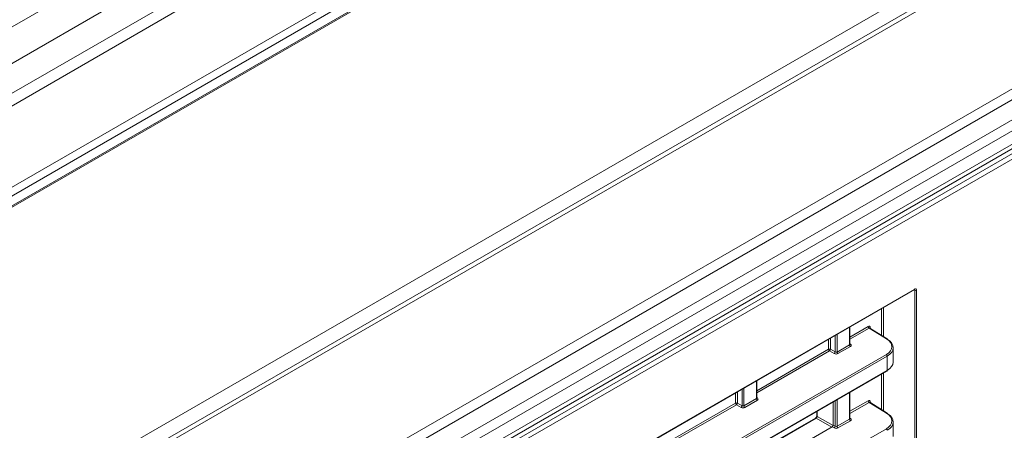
# Model space of a CAD drawing. Header units: millimetres. Extents: x 0 to 1118, y 0 to 864.
# Tile 45 of 248: x 339 to 375, y 211 to 227. Entities that reach past the tile are written whole.
import ezdxf

# ---------------------------------------------------------------- set-up
doc = ezdxf.new("R2010")
doc.units = ezdxf.units.MM

msp = doc.modelspace()

# ---------------------------------------------------------------- linework, layer by layer
at = {"color": 9, "linetype": 'Continuous', "lineweight": 15}
for p, q in [((275.512, 190.085), (405.698, 265.24)), ((406.193, 264.173), (275.749, 188.87)), ((275.749, 187.765), (406.511, 263.252)), ((406.564, 262.821), (275.749, 187.303)), ((275.749, 184.286), (406.564, 259.804)), ((406.564, 259.489), (275.749, 183.971)), ((275.749, 183.591), (406.377, 259.001)), ((408.853, 248.323), (264.869, 165.202)), ((265.613, 166.397), (407.817, 248.49)), ((371.873, 216.666), (371.851, 216.678)), ((370.642, 214.996), (370.642, 215.979)), ((370.712, 216.02), (370.712, 214.952)), ((369.459, 214.639), (369.459, 215.297)), ((369.474, 214.928), (370.153, 215.32)), ((370.188, 215.259), (369.474, 214.847)), ((370.223, 215.279), (370.223, 215.254)), ((368.686, 214.473), (368.686, 214.85)), ((368.756, 214.891), (368.756, 214.473)), ((368.928, 214.374), (368.928, 214.99)), ((368.998, 215.031), (368.998, 214.373)), ((366.027, 212.938), (368.686, 214.473)), ((368.721, 214.412), (366.027, 212.857)), ((369.474, 214.674), (369.495, 214.66)), ((366.012, 212.649), (366.012, 213.307)), ((370.642, 212.244), (370.642, 213.55)), ((370.712, 213.591), (370.712, 212.201)), ((365.481, 212.384), (365.481, 213)), ((365.551, 213.041), (365.551, 212.383)), ((365.239, 212.483), (365.239, 212.86)), ((365.309, 212.901), (365.309, 212.483)), ((366.027, 212.684), (366.048, 212.67)), ((368.928, 211.622), (368.928, 212.561)), ((368.998, 212.601), (368.998, 211.621)), ((369.459, 211.887), (369.459, 212.867)), ((369.474, 212.176), (370.153, 212.568)), ((362.58, 210.948), (365.239, 212.483)), ((365.274, 212.422), (362.58, 210.867)), ((370.188, 212.507), (369.474, 212.095)), ((370.223, 212.527), (370.223, 212.503)), ((368.229, 211.925), (366.027, 210.654)), ((368.803, 211.593), (368.229, 211.925)), ((368.264, 212.178), (368.264, 211.986)), ((368.264, 211.986), (368.853, 211.646)), ((369.474, 211.922), (369.495, 211.909))]:
    msp.add_line(p, q, dxfattribs=at)
at = {"color": 7, "linetype": 'Continuous', "lineweight": 15}
for p, q in [((275.749, 183.544), (406.336, 258.93)), ((275.749, 183.544), (406.336, 258.93)), ((408.603, 248.348), (265.007, 165.451)), ((413.126, 245.856), (268.753, 162.511)), ((413.376, 245.592), (269.003, 162.247)), ((413.7, 245.033), (269.326, 161.688)), ((413.803, 244.684), (269.43, 161.339)), ((268.706, 160.08), (414.176, 244.058)), ((414.263, 243.906), (268.793, 159.928)), ((269.326, 160.616), (413.7, 243.961)), ((413.803, 244.19), (269.43, 160.845)), ((347.865, 202.83), (371.863, 216.684)), ((347.875, 202.853), (371.873, 216.707)), ((371.873, 165.715), (371.873, 216.666)), ((371.944, 216.666), (371.944, 165.715)), ((369.474, 214.66), (369.474, 215.305)), ((370.831, 214.861), (370.188, 215.259)), ((370.857, 214.863), (370.213, 215.261)), ((368.893, 214.313), (368.721, 214.412)), ((368.756, 214.473), (368.928, 214.374)), ((368.998, 214.373), (369.459, 214.639)), ((369.494, 214.578), (369.033, 214.312)), ((371.077, 213.995), (371.077, 214.533)), ((348.856, 201.603), (370.823, 214.284)), ((370.857, 214.224), (348.89, 201.542)), ((370.857, 213.691), (370.857, 214.224)), ((348.88, 200.987), (370.847, 213.669)), ((348.89, 201.01), (370.857, 213.691)), ((366.027, 212.67), (366.027, 213.315)), ((365.551, 212.383), (366.012, 212.649)), ((366.047, 212.588), (365.586, 212.322)), ((369.474, 211.908), (369.474, 212.876)), ((365.446, 212.323), (365.274, 212.422)), ((365.309, 212.483), (365.481, 212.384)), ((368.856, 212.519), (368.856, 211.664)), ((370.831, 212.109), (370.188, 212.507)), ((370.857, 212.111), (370.213, 212.509)), ((368.205, 211.927), (366.027, 210.67)), ((368.25, 212.169), (368.25, 212.006)), ((368.998, 211.621), (369.459, 211.887)), ((369.494, 211.826), (369.033, 211.56)), ((348.856, 198.851), (370.823, 211.533)), ((366.027, 209.99), (368.82, 211.603)), ((368.893, 211.561), (368.82, 211.603)), ((368.856, 211.664), (368.928, 211.622)), ((371.077, 211.243), (371.077, 211.781))]:
    msp.add_line(p, q, dxfattribs=at)
at = {"color": 7, "linetype": 'Continuous', "lineweight": 15, "flags": 128}
msp.add_lwpolyline([(371.863, 216.684), (371.863, 216.684), (371.863, 216.685)], dxfattribs=at)
at = {"color": 9, "linetype": 'Continuous', "lineweight": 15}
for centre, radius, start, end in [((371.847, 216.705), 0.0256, 308.5018, 5.353), ((370.235, 215.254), 0.0274, 115.7422, 159.5925), ((370.846, 214.841), 0.0244, 62.6854, 126.4967), ((369.48, 214.684), 0.0278, 257.9009, 303.5355), ((366.033, 212.694), 0.0278, 257.9077, 303.5394), ((370.235, 212.502), 0.0274, 115.7422, 159.5925), ((368.215, 211.904), 0.0248, 55.3954, 114.6403), ((368.275, 212.008), 0.0247, 185.362, 244.6254), ((369.48, 211.932), 0.0278, 257.9009, 303.5355), ((370.846, 212.089), 0.0244, 62.6854, 126.4967)]:
    msp.add_arc(centre, radius, start, end, dxfattribs=at)
at = {"color": 7, "linetype": 'Continuous', "lineweight": 15}
for centre, radius, start, end in [((371.908, 216.734), 0.077, 243.2279, 297.3489), ((370.23, 215.323), 0.077, 182.657, 236.7674), ((370.842, 214.843), 0.0247, 353.5873, 52.9776), ((368.722, 214.404), 0.0771, 63.2372, 117.3396), ((368.763, 214.477), 0.077, 182.657, 236.7674), ((368.677, 214.478), 0.0793, 303.5161, 356.4826), ((368.849, 214.379), 0.0793, 303.5244, 356.4744), ((369.075, 214.376), 0.077, 182.6532, 236.7699), ((369.536, 214.642), 0.077, 182.6532, 236.7699), ((370.78, 214.22), 0.077, 2.6477, 56.7754), ((370.834, 213.688), 0.0239, 303.992, 7.3196), ((366.089, 212.652), 0.077, 182.6532, 236.7699), ((370.23, 212.571), 0.077, 182.657, 236.7674), ((365.274, 212.415), 0.0771, 63.2372, 117.3396), ((365.316, 212.487), 0.077, 182.657, 236.7674), ((365.23, 212.488), 0.0793, 303.5244, 356.4744), ((365.402, 212.389), 0.0793, 303.5161, 356.4826), ((365.628, 212.386), 0.077, 182.6532, 236.7699), ((369.536, 211.891), 0.077, 182.6532, 236.7699), ((370.842, 212.091), 0.0247, 353.5873, 52.9776), ((368.849, 211.627), 0.0793, 303.5244, 356.4744), ((369.075, 211.625), 0.077, 182.6532, 236.7699), ((370.78, 211.468), 0.077, 2.6477, 56.7754)]:
    msp.add_arc(centre, radius, start, end, dxfattribs=at)
at = {"color": 9, "linetype": 'Continuous', "lineweight": 15}
for centre, major_axis, ratio, start_param, end_param in [((371.838, 216.646), (0.0263, 0.0426), 0.576506, 5.515244, 6.313082), ((370.188, 215.218), (0.0237, 0.0441), 0.576503, 6.24835, 7.050964), ((369.424, 214.661), (0.05, -0.0016), 0.597067, 5.516493, 6.301891), ((365.977, 212.671), (0.05, -0.0016), 0.597067, 5.516493, 6.301891), ((370.188, 212.466), (0.0237, 0.0441), 0.576503, 6.24835, 7.050964), ((369.424, 211.909), (0.05, -0.0016), 0.597067, 5.516493, 6.301891)]:
    msp.add_ellipse(centre, major_axis=major_axis, ratio=ratio, start_param=start_param, end_param=end_param, dxfattribs=at)
at = {"color": 7, "linetype": 'Continuous', "lineweight": 15}
for centre, major_axis, ratio, start_param, end_param in [((371.873, 216.625), (0.05, 0.0866), 0.577206, 5.497858, 7.06835), ((370.153, 215.238), (0.05, 0.0866), 0.577206, 5.497858, 7.06835), ((370.328, 214.58), (0.7, -0.011), 0.587275, 5.506822, 7.060165), ((370.327, 214.54), (0.75, -0.011), 0.586615, 5.5062, 7.059544), ((368.963, 214.395), (0.05, -0.0016), 0.597067, 3.96315, 5.516493), ((369.423, 214.62), (0.1, -0.0015), 0.587275, 5.506822, 7.060165), ((368.963, 214.354), (0.1, -0.0015), 0.587275, 3.953479, 5.506822), ((370.327, 213.988), (0.75, 0.01), 0.567807, 5.489905, 6.275303), ((365.976, 212.63), (0.1, -0.0015), 0.587275, 5.506822, 7.060165), ((370.153, 212.486), (0.05, 0.0866), 0.577206, 5.497858, 7.06835), ((365.515, 212.364), (0.1, -0.0015), 0.587275, 3.953479, 5.506822), ((365.516, 212.405), (0.05, -0.0016), 0.597067, 3.96315, 5.516493), ((368.229, 211.965), (0.025, 0.0433), 0.55776, 3.927063, 5.497555), ((369.423, 211.869), (0.1, -0.0015), 0.587275, 5.506822, 7.060165), ((370.328, 211.828), (0.7, -0.011), 0.587275, 5.506822, 7.060165), ((370.327, 211.788), (0.75, -0.011), 0.586615, 5.5062, 7.059544), ((368.82, 211.644), (0.025, 0.0433), 0.577557, 3.927062, 5.497554), ((368.963, 211.603), (0.1, -0.0015), 0.587275, 3.953479, 5.506822), ((368.963, 211.643), (0.05, -0.0016), 0.597067, 3.96315, 5.516493)]:
    msp.add_ellipse(centre, major_axis=major_axis, ratio=ratio, start_param=start_param, end_param=end_param, dxfattribs=at)
for points, knots in [([(371.863, 216.684), (371.865, 216.685), (371.869, 216.687), (371.869, 216.687), (371.869, 216.687)], [0, 0, 0, 0, 0.617966, 1, 1, 1, 1]), ([(370.213, 215.261), (370.21, 215.264), (370.208, 215.267), (370.208, 215.266), (370.208, 215.266)], [0, 0, 0, 0, 0.957663, 1, 1, 1, 1]), ([(369.475, 214.654), (369.475, 214.654), (369.475, 214.654), (369.474, 214.658), (369.474, 214.66), (369.474, 214.66)], [0, 0, 0, 0, 0.251123, 0.9711, 1, 1, 1, 1]), ([(366.028, 212.664), (366.028, 212.664), (366.028, 212.664), (366.026, 212.668), (366.027, 212.67), (366.027, 212.67)], [0, 0, 0, 0, 0.251228, 0.970996, 1, 1, 1, 1]), ([(370.213, 212.509), (370.21, 212.512), (370.208, 212.516), (370.208, 212.514), (370.208, 212.514)], [0, 0, 0, 0, 0.957663, 1, 1, 1, 1]), ([(368.25, 212.006), (368.25, 212.002), (368.25, 211.994), (368.245, 211.978), (368.236, 211.96), (368.225, 211.944), (368.213, 211.933), (368.207, 211.929), (368.205, 211.927)], [0, 0, 0, 0, 0.161629, 0.325551, 0.504751, 0.692366, 0.859097, 1, 1, 1, 1]), ([(369.475, 211.902), (369.475, 211.902), (369.475, 211.902), (369.474, 211.906), (369.474, 211.908), (369.474, 211.908)], [0, 0, 0, 0, 0.251123, 0.9711, 1, 1, 1, 1])]:
    msp.add_open_spline(points, degree=3, knots=knots, dxfattribs=at)

doc.saveas('drawing.dxf')
